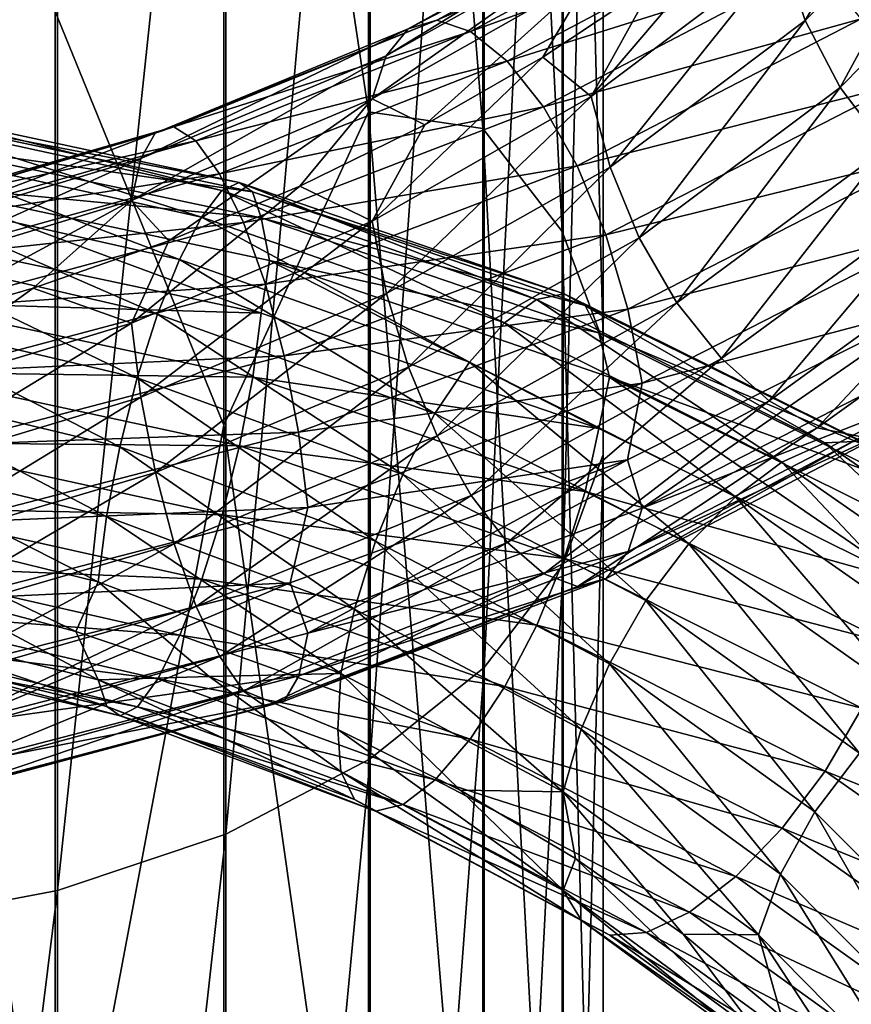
# Model space of a CAD drawing. Header units: metres. Extents: x -109 to 109, y -452 to 89.
# Tile 186 of 256: x 3 to 11, y -324 to -315. Entities that reach past the tile are written whole.
import ezdxf

# ---------------------------------------------------------------- set-up
doc = ezdxf.new("R2010")
doc.units = ezdxf.units.M
doc.layers.add('solid_K244270000C71_000_01', color=7, linetype='CONTINUOUS')

msp = doc.modelspace()

# ---------------------------------------------------------------- linework, layer by layer
at = {"layer": 'solid_K244270000C71_000_01'}
for points in [[(7.353192, -302.644073, 833.163818), (7.353192, -315.894531, 824.237427), (6.304805, -302.805511, 831.373291)], [(8.079568, -316.835663, 825.56073), (7.353192, -315.894531, 824.237427), (7.353192, -302.644073, 833.163818)], [(8.079568, -303.474945, 834.559021), (8.079568, -316.835663, 825.56073), (7.353192, -302.644073, 833.163818)], [(6.304805, -302.805511, 831.373291), (6.304805, -315.740631, 822.564941), (4.980319, -306.892273, 827.329834)], [(7.353192, -315.894531, 824.237427), (6.304805, -315.740631, 822.564941), (6.304805, -302.805511, 831.373291)], [(8.452125, -317.843811, 826.978333), (8.079568, -316.835663, 825.56073), (8.079568, -303.474945, 834.559021)], [(8.452125, -304.36496, 836.053589), (8.452125, -317.843811, 826.978333), (8.079568, -303.474945, 834.559021)], [(8.454546, -318.874817, 828.42804), (8.452125, -317.843811, 826.978333), (8.452125, -304.36496, 836.053589)], [(8.454546, -305.275177, 837.582031), (8.454546, -318.874817, 828.42804), (8.452125, -304.36496, 836.053589)], [(8.086726, -319.883545, 829.846436), (8.454546, -318.874817, 828.42804), (8.454546, -305.275177, 837.582031)], [(8.086726, -306.16571, 839.077454), (8.086726, -319.883545, 829.846436), (8.454546, -305.275177, 837.582031)], [(7.364774, -320.825806, 831.171387), (8.086726, -319.883545, 829.846436), (8.086726, -306.16571, 839.077454)], [(7.364774, -306.997559, 840.474304), (7.364774, -320.825806, 831.171387), (8.086726, -306.16571, 839.077454)], [(4.980319, -306.892273, 827.329834), (4.980319, -318.608978, 818.894531), (3.437735, -314.821381, 820.665344)], [(6.304805, -315.740631, 822.564941), (4.980319, -318.608978, 818.894531), (4.980319, -306.892273, 827.329834)], [(6.320303, -321.660339, 832.344849), (7.364774, -320.825806, 831.171387), (7.364774, -306.997559, 840.474304)], [(6.320303, -307.734314, 841.711487), (6.320303, -321.660339, 832.344849), (7.364774, -306.997559, 840.474304)], [(4.999055, -322.350616, 833.315491), (6.320303, -321.660339, 832.344849), (6.320303, -307.734314, 841.711487)], [(4.999055, -308.343719, 842.734863), (4.999055, -322.350616, 833.315491), (6.320303, -307.734314, 841.711487)], [(3.458888, -322.866394, 834.040771), (4.999055, -322.350616, 833.315491), (4.999055, -308.343719, 842.734863)], [(3.458888, -308.799072, 843.499451), (3.458888, -322.866394, 834.040771), (4.999055, -308.343719, 842.734863)], [(1.767249, -323.185089, 834.488892), (3.458888, -322.866394, 834.040771), (3.458888, -308.799072, 843.499451)], [(1.767249, -309.080414, 843.971924), (1.767249, -323.185089, 834.488892), (3.458888, -308.799072, 843.499451)], [(10.301637, -314.904724, 846.095886), (10.094054, -314.280579, 846.289795), (11.531868, -312.808899, 844.981628)], [(11.769019, -313.406952, 844.759827), (10.301637, -314.904724, 846.095886), (11.531868, -312.808899, 844.981628)], [(11.237995, -315.020721, 824.511719), (11.011544, -314.665314, 824.991943), (9.446282, -313.242859, 823.810303)], [(9.640544, -313.572449, 823.304749), (11.237995, -315.020721, 824.511719), (9.446282, -313.242859, 823.810303)], [(10.62425, -315.517029, 846.033264), (10.301637, -314.904724, 846.095886), (11.769019, -313.406952, 844.759827)], [(12.137587, -313.98114, 844.651062), (10.62425, -315.517029, 846.033264), (11.769019, -313.406952, 844.759827)], [(11.589932, -315.257385, 824.006348), (11.237995, -315.020721, 824.511719), (9.640544, -313.572449, 823.304749)], [(9.942454, -313.77121, 822.757202), (11.589932, -315.257385, 824.006348), (9.640544, -313.572449, 823.304749)], [(6.669603, -314.980682, 850.083252), (6.931845, -314.900635, 850.731873), (9.125213, -313.704041, 849.823975)], [(8.779992, -313.812683, 849.221802), (6.669603, -314.980682, 850.083252), (9.125213, -313.704041, 849.823975)], [(9.125213, -313.704041, 849.823975), (6.931845, -314.900635, 850.731873), (9.531363, -313.773834, 850.402466)], [(12.046418, -315.354156, 823.512329), (11.589932, -315.257385, 824.006348), (9.942454, -313.77121, 822.757202)], [(10.334051, -313.820282, 822.206604), (12.046418, -315.354156, 823.512329), (9.942454, -313.77121, 822.757202)], [(10.794352, -313.708466, 821.690063), (12.582991, -315.29715, 823.063782), (10.334051, -313.820282, 822.206604)], [(6.467667, -315.22876, 849.459534), (6.669603, -314.980682, 850.083252), (8.779992, -313.812683, 849.221802)], [(8.514159, -314.082001, 848.63501), (6.467667, -315.22876, 849.459534), (8.779992, -313.812683, 849.221802)], [(6.931845, -314.900635, 850.731873), (7.240372, -315.004852, 851.363831), (9.531363, -313.773834, 850.402466)], [(9.531363, -313.773834, 850.402466), (7.240372, -315.004852, 851.363831), (9.969407, -314.00885, 850.921997)], [(8.344761, -315.600861, 847.360046), (8.91316, -314.566925, 847.333008), (9.842113, -313.842285, 846.736023)], [(10.094054, -314.280579, 846.289795), (8.344761, -315.600861, 847.360046), (9.842113, -313.842285, 846.736023)], [(12.582991, -315.29715, 823.063782), (12.046418, -315.354156, 823.512329), (10.334051, -313.820282, 822.206604)], [(7.240372, -315.004852, 851.363831), (7.573126, -315.277832, 851.940002), (9.969407, -314.00885, 850.921997)], [(9.969407, -314.00885, 850.921997), (7.573126, -315.277832, 851.940002), (10.40761, -314.388062, 851.347839)], [(11.042701, -316.073303, 846.111877), (10.62425, -315.517029, 846.033264), (12.137587, -313.98114, 844.651062)], [(6.338089, -315.621552, 848.902588), (6.467667, -315.22876, 849.459534), (8.514159, -314.082001, 848.63501)], [(8.34358, -314.487457, 848.10321), (6.338089, -315.621552, 848.902588), (8.514159, -314.082001, 848.63501)], [(8.51637, -316.247345, 847.189575), (8.344761, -315.600861, 847.360046), (10.094054, -314.280579, 846.289795)], [(10.301637, -314.904724, 846.095886), (8.51637, -316.247345, 847.189575), (10.094054, -314.280579, 846.289795)], [(7.573126, -315.277832, 851.940002), (7.906001, -315.695831, 852.421448), (10.40761, -314.388062, 851.347839)], [(10.40761, -314.388062, 851.347839), (7.906001, -315.695831, 852.421448), (10.814235, -314.890137, 851.644897)], [(8.34358, -314.487457, 848.10321), (6.82056, -315.861115, 848.286194), (6.338089, -315.621552, 848.902588)], [(8.34358, -314.487457, 848.10321), (7.902206, -315.241943, 847.852173), (6.82056, -315.861115, 848.286194)], [(8.34358, -314.487457, 848.10321), (8.91316, -314.566925, 847.333008), (7.902206, -315.241943, 847.852173)], [(3.437735, -326.78891, 810.983521), (1.744606, -326.448486, 810.556824), (1.744606, -314.520386, 820.209717)], [(3.437735, -314.821381, 820.665344), (3.437735, -326.78891, 810.983521), (1.744606, -314.520386, 820.209717)], [(8.344761, -315.600861, 847.360046), (7.902206, -315.241943, 847.852173), (8.91316, -314.566925, 847.333008)], [(4.980319, -318.608978, 818.894531), (3.437735, -326.78891, 810.983521), (3.437735, -314.821381, 820.665344)], [(4.352857, -315.935822, 850.615234), (4.524007, -315.876709, 851.296936), (6.931845, -314.900635, 850.731873)], [(6.669603, -314.980682, 850.083252), (4.352857, -315.935822, 850.615234), (6.931845, -314.900635, 850.731873)], [(6.931845, -314.900635, 850.731873), (4.524007, -315.876709, 851.296936), (7.240372, -315.004852, 851.363831)], [(7.906001, -315.695831, 852.421448), (8.214889, -316.234863, 852.768921), (10.814235, -314.890137, 851.644897)], [(10.814235, -314.890137, 851.644897), (8.214889, -316.234863, 852.768921), (11.160169, -315.489136, 851.784607)], [(8.783075, -316.892273, 847.166016), (8.51637, -316.247345, 847.189575), (10.301637, -314.904724, 846.095886)], [(10.62425, -315.517029, 846.033264), (8.783075, -316.892273, 847.166016), (10.301637, -314.904724, 846.095886)], [(4.221065, -316.168213, 849.965027), (4.352857, -315.935822, 850.615234), (6.669603, -314.980682, 850.083252)], [(6.467667, -315.22876, 849.459534), (4.221065, -316.168213, 849.965027), (6.669603, -314.980682, 850.083252)], [(4.524007, -315.876709, 851.296936), (4.725364, -316.006104, 851.966858), (7.240372, -315.004852, 851.363831)], [(7.240372, -315.004852, 851.363831), (4.725364, -316.006104, 851.966858), (7.573126, -315.277832, 851.940002)], [(4.136497, -316.551514, 849.389954), (4.221065, -316.168213, 849.965027), (6.467667, -315.22876, 849.459534)], [(6.338089, -315.621552, 848.902588), (4.136497, -316.551514, 849.389954), (6.467667, -315.22876, 849.459534)], [(4.725364, -316.006104, 851.966858), (4.942533, -316.306702, 852.583008), (7.573126, -315.277832, 851.940002)], [(7.573126, -315.277832, 851.940002), (4.942533, -316.306702, 852.583008), (7.906001, -315.695831, 852.421448)], [(6.338986, -316.740143, 848.152344), (6.82056, -315.861115, 848.286194), (7.902206, -315.241943, 847.852173)], [(8.344761, -315.600861, 847.360046), (6.338986, -316.740143, 848.152344), (7.902206, -315.241943, 847.852173)], [(8.214889, -316.234863, 852.768921), (8.477672, -316.866516, 852.950195), (11.160169, -315.489136, 851.784607)], [(11.160169, -315.489136, 851.784607), (8.477672, -316.866516, 852.950195), (11.426873, -316.141724, 851.765808)], [(9.129008, -317.489594, 847.296936), (8.783075, -316.892273, 847.166016), (10.62425, -315.517029, 846.033264)], [(11.042701, -316.073303, 846.111877), (9.129008, -317.489594, 847.296936), (10.62425, -315.517029, 846.033264)], [(6.338089, -315.621552, 848.902588), (4.476405, -316.92041, 848.880859), (4.136497, -316.551514, 849.389954)], [(6.338089, -315.621552, 848.902588), (5.676255, -316.421051, 848.630005), (4.476405, -316.92041, 848.880859)], [(6.338089, -315.621552, 848.902588), (6.82056, -315.861115, 848.286194), (5.676255, -316.421051, 848.630005)], [(6.469346, -317.404388, 848.000183), (6.338986, -316.740143, 848.152344), (8.344761, -315.600861, 847.360046)], [(8.51637, -316.247345, 847.189575), (6.469346, -317.404388, 848.000183), (8.344761, -315.600861, 847.360046)], [(1.930018, -315.803253, 811.82782), (4.963176, -316.460968, 812.067383), (1.991756, -315.716034, 811.16687)], [(1.991756, -315.716034, 811.16687), (5.121941, -316.386047, 811.420654), (2.039355, -315.79364, 810.532959)], [(4.963176, -316.460968, 812.067383), (5.121941, -316.386047, 811.420654), (1.991756, -315.716034, 811.16687)], [(4.942533, -316.306702, 852.583008), (5.159781, -316.752838, 853.103699), (7.906001, -315.695831, 852.421448)], [(6.304805, -315.740631, 822.564941), (6.304805, -327.924957, 812.744202), (4.980319, -318.608978, 818.894531)], [(7.906001, -315.695831, 852.421448), (5.159781, -316.752838, 853.103699), (8.214889, -316.234863, 852.768921)], [(7.353192, -328.372864, 814.260071), (6.304805, -327.924957, 812.744202), (6.304805, -315.740631, 822.564941)], [(7.353192, -315.894531, 824.237427), (7.353192, -328.372864, 814.260071), (6.304805, -315.740631, 822.564941)], [(1.857447, -316.06012, 812.473267), (4.776556, -316.703705, 812.695435), (1.930018, -315.803253, 811.82782)], [(4.776556, -316.703705, 812.695435), (4.963176, -316.460968, 812.067383), (1.930018, -315.803253, 811.82782)], [(2.039355, -315.79364, 810.532959), (5.244345, -316.47348, 810.796875), (2.069982, -316.024719, 809.968567)], [(5.121941, -316.386047, 811.420654), (5.244345, -316.47348, 810.796875), (2.039355, -315.79364, 810.532959)], [(1.902582, -316.660461, 850.796326), (1.977389, -316.614044, 851.496887), (4.524007, -315.876709, 851.296936)], [(4.352857, -315.935822, 850.615234), (1.902582, -316.660461, 850.796326), (4.524007, -315.876709, 851.296936)], [(4.524007, -315.876709, 851.296936), (1.977389, -316.614044, 851.496887), (4.725364, -316.006104, 851.966858)], [(6.338986, -316.740143, 848.152344), (5.676255, -316.421051, 848.630005), (6.82056, -315.861115, 848.286194)], [(8.079568, -329.41806, 815.502869), (7.353192, -328.372864, 814.260071), (7.353192, -315.894531, 824.237427)], [(8.079568, -316.835663, 825.56073), (8.079568, -329.41806, 815.502869), (7.353192, -315.894531, 824.237427)], [(1.844977, -316.883209, 850.13092), (1.902582, -316.660461, 850.796326), (4.352857, -315.935822, 850.615234)], [(4.221065, -316.168213, 849.965027), (1.844977, -316.883209, 850.13092), (4.352857, -315.935822, 850.615234)], [(1.977389, -316.614044, 851.496887), (2.0654, -316.758545, 852.188171), (4.725364, -316.006104, 851.966858)], [(4.725364, -316.006104, 851.966858), (2.0654, -316.758545, 852.188171), (4.942533, -316.306702, 852.583008)], [(1.779241, -316.462067, 813.062866), (4.575443, -317.090668, 813.265625), (1.857447, -316.06012, 812.473267)], [(4.575443, -317.090668, 813.265625), (4.776556, -316.703705, 812.695435), (1.857447, -316.06012, 812.473267)], [(2.069982, -316.024719, 809.968567), (5.323105, -316.711243, 810.238159), (2.129618, -316.40567, 809.517212)], [(5.244345, -316.47348, 810.796875), (5.323105, -316.711243, 810.238159), (2.069982, -316.024719, 809.968567)], [(9.535634, -317.996674, 847.583618), (9.129008, -317.489594, 847.296936), (11.042701, -316.073303, 846.111877)], [(11.534567, -316.533264, 846.335571), (9.535634, -317.996674, 847.583618), (11.042701, -316.073303, 846.111877)], [(1.808013, -317.260498, 849.545166), (1.844977, -316.883209, 850.13092), (4.221065, -316.168213, 849.965027)], [(4.136497, -316.551514, 849.389954), (1.808013, -317.260498, 849.545166), (4.221065, -316.168213, 849.965027)], [(8.477672, -316.866516, 852.950195), (8.680271, -317.545654, 852.961853), (11.426873, -316.141724, 851.765808)], [(11.426873, -316.141724, 851.765808), (8.680271, -317.545654, 852.961853), (11.598482, -316.799652, 851.59491)], [(5.159781, -316.752838, 853.103699), (5.361374, -317.318634, 853.486633), (8.214889, -316.234863, 852.768921)], [(8.214889, -316.234863, 852.768921), (5.361374, -317.318634, 853.486633), (8.477672, -316.866516, 852.950195)], [(6.671945, -318.07547, 848.007263), (6.469346, -317.404388, 848.000183), (8.51637, -316.247345, 847.189575)], [(8.783075, -316.892273, 847.166016), (6.671945, -318.07547, 848.007263), (8.51637, -316.247345, 847.189575)], [(2.0654, -316.758545, 852.188171), (2.160322, -317.075562, 852.826721), (4.942533, -316.306702, 852.583008)], [(4.942533, -316.306702, 852.583008), (2.160322, -317.075562, 852.826721), (5.159781, -316.752838, 853.103699)], [(1.701063, -316.977356, 813.556458), (4.374403, -317.591125, 813.739258), (1.779241, -316.462067, 813.062866)], [(4.374403, -317.591125, 813.739258), (4.575443, -317.090668, 813.265625), (1.779241, -316.462067, 813.062866)], [(2.129618, -316.40567, 809.517212), (5.323647, -317.582001, 809.478943), (2.070193, -316.893738, 809.213745)], [(2.129618, -316.40567, 809.517212), (5.398501, -317.100861, 809.793762), (5.323647, -317.582001, 809.478943)], [(5.323105, -316.711243, 810.238159), (5.398501, -317.100861, 809.793762), (2.129618, -316.40567, 809.517212)], [(4.137083, -317.673248, 848.633911), (4.476405, -316.92041, 848.880859), (5.676255, -316.421051, 848.630005)], [(6.338986, -316.740143, 848.152344), (4.137083, -317.673248, 848.633911), (5.676255, -316.421051, 848.630005)], [(4.776556, -316.703705, 812.695435), (7.549151, -317.671753, 813.297424), (4.963176, -316.460968, 812.067383)], [(4.963176, -316.460968, 812.067383), (7.844096, -317.45639, 812.701294), (5.121941, -316.386047, 811.420654)], [(7.549151, -317.671753, 813.297424), (7.844096, -317.45639, 812.701294), (4.963176, -316.460968, 812.067383)], [(5.121941, -316.386047, 811.420654), (8.095018, -317.405396, 812.080627), (5.244345, -316.47348, 810.796875)], [(7.844096, -317.45639, 812.701294), (8.095018, -317.405396, 812.080627), (5.121941, -316.386047, 811.420654)], [(5.244345, -316.47348, 810.796875), (8.288473, -317.512085, 811.47583), (5.323105, -316.711243, 810.238159)], [(8.095018, -317.405396, 812.080627), (8.288473, -317.512085, 811.47583), (5.244345, -316.47348, 810.796875)], [(4.136497, -316.551514, 849.389954), (1.971328, -317.720154, 849.088013), (1.808013, -317.260498, 849.545166)], [(4.136497, -316.551514, 849.389954), (3.236579, -317.354553, 849.034485), (1.971328, -317.720154, 849.088013)], [(4.136497, -316.551514, 849.389954), (4.476405, -316.92041, 848.880859), (3.236579, -317.354553, 849.034485)], [(9.973837, -318.385925, 848.000244), (9.535634, -317.996674, 847.583618), (11.534567, -316.533264, 846.335571)], [(12.064629, -316.872772, 846.683105), (9.973837, -318.385925, 848.000244), (11.534567, -316.533264, 846.335571)], [(4.222161, -318.350159, 848.494263), (4.137083, -317.673248, 848.633911), (6.338986, -316.740143, 848.152344)], [(6.469346, -317.404388, 848.000183), (4.222161, -318.350159, 848.494263), (6.338986, -316.740143, 848.152344)], [(4.575443, -317.090668, 813.265625), (7.231301, -318.029846, 813.832397), (4.776556, -316.703705, 812.695435)], [(7.231301, -318.029846, 813.832397), (7.549151, -317.671753, 813.297424), (4.776556, -316.703705, 812.695435)], [(5.323105, -316.711243, 810.238159), (8.41295, -317.763245, 810.927856), (5.398501, -317.100861, 809.793762)], [(8.288473, -317.512085, 811.47583), (8.41295, -317.763245, 810.927856), (5.323105, -316.711243, 810.238159)], [(2.160322, -317.075562, 852.826721), (2.255279, -317.538361, 853.369202), (5.159781, -316.752838, 853.103699)], [(5.159781, -316.752838, 853.103699), (2.255279, -317.538361, 853.369202), (5.361374, -317.318634, 853.486633)], [(8.680271, -317.545654, 852.961853), (8.810631, -318.222382, 852.808594), (11.598482, -316.799652, 851.59491)], [(11.598482, -316.799652, 851.59491), (8.810631, -318.222382, 852.808594), (11.488463, -317.514099, 851.369934)], [(2.070193, -316.893738, 809.213745), (5.323647, -317.582001, 809.478943), (2.03975, -317.48468, 809.06427)], [(4.137083, -317.673248, 848.633911), (3.236579, -317.354553, 849.034485), (4.476405, -316.92041, 848.880859)], [(5.361374, -317.318634, 853.486633), (5.532877, -317.973816, 853.69696), (8.477672, -316.866516, 852.950195)], [(8.477672, -316.866516, 852.950195), (5.532877, -317.973816, 853.69696), (8.680271, -317.545654, 852.961853)], [(6.934729, -318.70578, 848.179443), (6.671945, -318.07547, 848.007263), (8.783075, -316.892273, 847.166016)], [(9.129008, -317.489594, 847.296936), (6.934729, -318.70578, 848.179443), (8.783075, -316.892273, 847.166016)], [(8.452125, -330.53772, 816.834167), (8.079568, -329.41806, 815.502869), (8.079568, -316.835663, 825.56073)], [(8.452125, -317.843811, 826.978333), (8.452125, -330.53772, 816.834167), (8.079568, -316.835663, 825.56073)], [(10.411881, -318.633331, 848.514038), (9.973837, -318.385925, 848.000244), (12.064629, -316.872772, 846.683105)], [(12.5945, -317.071503, 847.126587), (10.411881, -318.633331, 848.514038), (12.064629, -316.872772, 846.683105)], [(1.628578, -317.573914, 813.913452), (4.188002, -318.174042, 814.077332), (1.701063, -316.977356, 813.556458)], [(4.188002, -318.174042, 814.077332), (4.374403, -317.591125, 813.739258), (1.701063, -316.977356, 813.556458)], [(4.374403, -317.591125, 813.739258), (6.913566, -318.501862, 814.27002), (4.575443, -317.090668, 813.265625)], [(6.913566, -318.501862, 814.27002), (7.231301, -318.029846, 813.832397), (4.575443, -317.090668, 813.265625)], [(5.398501, -317.100861, 809.793762), (8.413806, -318.638428, 810.162048), (5.323647, -317.582001, 809.478943)], [(5.398501, -317.100861, 809.793762), (8.511023, -318.168427, 810.493958), (8.413806, -318.638428, 810.162048)], [(8.41295, -317.763245, 810.927856), (8.511023, -318.168427, 810.493958), (5.398501, -317.100861, 809.793762)], [(10.81803, -318.714569, 849.091919), (10.411881, -318.633331, 848.514038), (12.5945, -317.071503, 847.126587)], [(1.808269, -318.38324, 848.784668), (1.971328, -317.720154, 849.088013), (3.236579, -317.354553, 849.034485)], [(4.137083, -317.673248, 848.633911), (1.808269, -318.38324, 848.784668), (3.236579, -317.354553, 849.034485)], [(2.255279, -317.538361, 853.369202), (2.343392, -318.119843, 853.771667), (5.361374, -317.318634, 853.486633)], [(5.361374, -317.318634, 853.486633), (2.343392, -318.119843, 853.771667), (5.532877, -317.973816, 853.69696)], [(4.354385, -319.039978, 848.522644), (4.222161, -318.350159, 848.494263), (6.469346, -317.404388, 848.000183)], [(6.671945, -318.07547, 848.007263), (4.354385, -319.039978, 848.522644), (6.469346, -317.404388, 848.000183)], [(7.549151, -317.671753, 813.297424), (10.088351, -318.945831, 814.25354), (7.844096, -317.45639, 812.701294)], [(7.844096, -317.45639, 812.701294), (10.482503, -318.770264, 813.702698), (8.095018, -317.405396, 812.080627)], [(10.088351, -318.945831, 814.25354), (10.482503, -318.770264, 813.702698), (7.844096, -317.45639, 812.701294)], [(8.095018, -317.405396, 812.080627), (10.817824, -318.754242, 813.119202), (8.288473, -317.512085, 811.47583)], [(10.482503, -318.770264, 813.702698), (10.817824, -318.754242, 813.119202), (8.095018, -317.405396, 812.080627)], [(2.03975, -317.48468, 809.06427), (5.24536, -318.167786, 809.319885), (1.992307, -318.122955, 809.076538)], [(5.323647, -317.582001, 809.478943), (5.24536, -318.167786, 809.319885), (2.03975, -317.48468, 809.06427)], [(5.532877, -317.973816, 853.69696), (5.665102, -318.671997, 853.729797), (8.680271, -317.545654, 852.961853)], [(8.680271, -317.545654, 852.961853), (5.665102, -318.671997, 853.729797), (8.810631, -318.222382, 852.808594)], [(7.243616, -319.250732, 848.515808), (6.934729, -318.70578, 848.179443), (9.129008, -317.489594, 847.296936)], [(9.535634, -317.996674, 847.583618), (7.243616, -319.250732, 848.515808), (9.129008, -317.489594, 847.296936)], [(8.288473, -317.512085, 811.47583), (11.076348, -318.88913, 812.541504), (8.41295, -317.763245, 810.927856)], [(10.817824, -318.754242, 813.119202), (11.076348, -318.88913, 812.541504), (8.288473, -317.512085, 811.47583)], [(11.488463, -317.514099, 851.369934), (8.676813, -318.923767, 852.556213), (8.811528, -319.365723, 852.041748)], [(8.810631, -318.222382, 852.808594), (8.676813, -318.923767, 852.556213), (11.488463, -317.514099, 851.369934)], [(11.488463, -317.514099, 851.369934), (8.811528, -319.365723, 852.041748), (11.599664, -317.935211, 850.836975)], [(1.566966, -318.217133, 814.100952), (4.029563, -318.805817, 814.248169), (1.628578, -317.573914, 813.913452)], [(4.029563, -318.805817, 814.248169), (4.188002, -318.174042, 814.077332), (1.628578, -317.573914, 813.913452)], [(4.188002, -318.174042, 814.077332), (6.618966, -319.058868, 814.573975), (4.374403, -317.591125, 813.739258)], [(6.618966, -319.058868, 814.573975), (6.913566, -318.501862, 814.27002), (4.374403, -317.591125, 813.739258)], [(5.323647, -317.582001, 809.478943), (8.413806, -318.638428, 810.162048), (5.24536, -318.167786, 809.319885)], [(1.845456, -319.06723, 848.651428), (1.808269, -318.38324, 848.784668), (4.137083, -317.673248, 848.633911)], [(4.222161, -318.350159, 848.494263), (1.845456, -319.06723, 848.651428), (4.137083, -317.673248, 848.633911)], [(7.231301, -318.029846, 813.832397), (9.66359, -319.261932, 814.738403), (7.549151, -317.671753, 813.297424)], [(9.66359, -319.261932, 814.738403), (10.088351, -318.945831, 814.25354), (7.549151, -317.671753, 813.297424)], [(8.41295, -317.763245, 810.927856), (11.242693, -319.159912, 812.009033), (8.511023, -318.168427, 810.493958)], [(11.076348, -318.88913, 812.541504), (11.242693, -319.159912, 812.009033), (8.41295, -317.763245, 810.927856)], [(8.454546, -331.68277, 818.195679), (8.452125, -330.53772, 816.834167), (8.452125, -317.843811, 826.978333)], [(8.454546, -318.874817, 828.42804), (8.454546, -331.68277, 818.195679), (8.452125, -317.843811, 826.978333)], [(2.343392, -318.119843, 853.771667), (2.418355, -318.788696, 853.997803), (5.532877, -317.973816, 853.69696)], [(5.532877, -317.973816, 853.69696), (2.418355, -318.788696, 853.997803), (5.665102, -318.671997, 853.729797)], [(7.576491, -319.680084, 848.987122), (7.243616, -319.250732, 848.515808), (9.535634, -317.996674, 847.583618)], [(9.973837, -318.385925, 848.000244), (7.576491, -319.680084, 848.987122), (9.535634, -317.996674, 847.583618)], [(11.599664, -317.935211, 850.836975), (8.811528, -319.365723, 852.041748), (11.429085, -318.345551, 850.294739)], [(4.525889, -319.694031, 848.723694), (4.354385, -319.039978, 848.522644), (6.671945, -318.07547, 848.007263)], [(6.934729, -318.70578, 848.179443), (4.525889, -319.694031, 848.723694), (6.671945, -318.07547, 848.007263)], [(6.913566, -318.501862, 814.27002), (9.238983, -319.692749, 815.125061), (7.231301, -318.029846, 813.832397)], [(9.238983, -319.692749, 815.125061), (9.66359, -319.261932, 814.738403), (7.231301, -318.029846, 813.832397)], [(1.992307, -318.122955, 809.076538), (5.123356, -318.797424, 809.318665), (1.930695, -318.764801, 809.255859)], [(5.24536, -318.167786, 809.319885), (5.123356, -318.797424, 809.318665), (1.992307, -318.122955, 809.076538)], [(4.029563, -318.805817, 814.248169), (6.36856, -319.668945, 814.715027), (4.188002, -318.174042, 814.077332)], [(6.36856, -319.668945, 814.715027), (6.618966, -319.058868, 814.573975), (4.188002, -318.174042, 814.077332)], [(5.24536, -318.167786, 809.319885), (8.290077, -319.214874, 809.986145), (5.123356, -318.797424, 809.318665)], [(8.413806, -318.638428, 810.162048), (8.290077, -319.214874, 809.986145), (5.24536, -318.167786, 809.319885)], [(8.511023, -318.168427, 810.493958), (11.243837, -320.042084, 811.234497), (8.413806, -318.638428, 810.162048)], [(8.511023, -318.168427, 810.493958), (11.3518, -319.581482, 811.585205), (11.243837, -320.042084, 811.234497)], [(11.242693, -319.159912, 812.009033), (11.3518, -319.581482, 811.585205), (8.511023, -318.168427, 810.493958)], [(1.519523, -318.863617, 814.115601), (3.907559, -319.443542, 814.249329), (1.566966, -318.217133, 814.100952)], [(3.907559, -319.443542, 814.249329), (4.029563, -318.805817, 814.248169), (1.566966, -318.217133, 814.100952)], [(5.665102, -318.671997, 853.729797), (5.75018, -319.362091, 853.588562), (8.810631, -318.222382, 852.808594)], [(8.810631, -318.222382, 852.808594), (5.75018, -319.362091, 853.588562), (8.676813, -318.923767, 852.556213)], [(1.90325, -319.767792, 848.691223), (1.845456, -319.06723, 848.651428), (4.222161, -318.350159, 848.494263)], [(4.354385, -319.039978, 848.522644), (1.90325, -319.767792, 848.691223), (4.222161, -318.350159, 848.494263)], [(11.429085, -318.345551, 850.294739), (8.681951, -319.764313, 851.473633), (11.163251, -318.613403, 849.699036)], [(8.811528, -319.365723, 852.041748), (8.681951, -319.764313, 851.473633), (11.429085, -318.345551, 850.294739)], [(7.909245, -319.966797, 849.55658), (7.576491, -319.680084, 848.987122), (9.973837, -318.385925, 848.000244)], [(10.411881, -318.633331, 848.514038), (7.909245, -319.966797, 849.55658), (9.973837, -318.385925, 848.000244)], [(6.618966, -319.058868, 814.573975), (8.845292, -320.212158, 815.380798), (6.913566, -318.501862, 814.27002)], [(8.845292, -320.212158, 815.380798), (9.238983, -319.692749, 815.125061), (6.913566, -318.501862, 814.27002)], [(4.980319, -318.608978, 818.894531), (4.980319, -329.66275, 809.607544), (3.437735, -326.78891, 810.983521)], [(6.304805, -327.924957, 812.744202), (4.980319, -329.66275, 809.607544), (4.980319, -318.608978, 818.894531)], [(8.217772, -320.083466, 850.187317), (7.909245, -319.966797, 849.55658), (10.411881, -318.633331, 848.514038)], [(10.81803, -318.714569, 849.091919), (8.217772, -320.083466, 850.187317), (10.411881, -318.633331, 848.514038)], [(11.163251, -318.613403, 849.699036), (8.480014, -320.011261, 850.840698), (10.81803, -318.714569, 849.091919)], [(8.681951, -319.764313, 851.473633), (8.480014, -320.011261, 850.840698), (11.163251, -318.613403, 849.699036)], [(2.418355, -318.788696, 853.997803), (2.476148, -319.497803, 854.041931), (5.665102, -318.671997, 853.729797)], [(5.665102, -318.671997, 853.729797), (2.476148, -319.497803, 854.041931), (5.75018, -319.362091, 853.588562)], [(4.727482, -320.266388, 849.095093), (4.525889, -319.694031, 848.723694), (6.934729, -318.70578, 848.179443)], [(7.243616, -319.250732, 848.515808), (4.727482, -320.266388, 849.095093), (6.934729, -318.70578, 848.179443)], [(8.480014, -320.011261, 850.840698), (8.217772, -320.083466, 850.187317), (10.81803, -318.714569, 849.091919)], [(8.413806, -318.638428, 810.162048), (11.243837, -320.042084, 811.234497), (8.290077, -319.214874, 809.986145)], [(1.930695, -318.764801, 809.255859), (4.964918, -319.427643, 809.481384), (1.858209, -319.367401, 809.600891)], [(5.123356, -318.797424, 809.318665), (4.964918, -319.427643, 809.481384), (1.930695, -318.764801, 809.255859)], [(3.907559, -319.443542, 814.249329), (6.175738, -320.290405, 814.692505), (4.029563, -318.805817, 814.248169)], [(6.175738, -320.290405, 814.692505), (6.36856, -319.668945, 814.715027), (4.029563, -318.805817, 814.248169)], [(5.123356, -318.797424, 809.318665), (8.097255, -319.8284, 809.960938), (4.964918, -319.427643, 809.481384)], [(8.290077, -319.214874, 809.986145), (8.097255, -319.8284, 809.960938), (5.123356, -318.797424, 809.318665)], [(10.088351, -318.945831, 814.25354), (12.317123, -320.496399, 815.525269), (10.482503, -318.770264, 813.702698)], [(10.482503, -318.770264, 813.702698), (12.798354, -320.371918, 815.031677), (10.817824, -318.754242, 813.119202)], [(12.317123, -320.496399, 815.525269), (12.798354, -320.371918, 815.031677), (10.482503, -318.770264, 813.702698)], [(1.48908, -319.467285, 813.961853), (3.829273, -320.041748, 814.086304), (1.519523, -318.863617, 814.115601)], [(3.829273, -320.041748, 814.086304), (3.907559, -319.443542, 814.249329), (1.519523, -318.863617, 814.115601)], [(8.086726, -332.80304, 819.52771), (8.454546, -331.68277, 818.195679), (8.454546, -318.874817, 828.42804)], [(8.086726, -319.883545, 829.846436), (8.086726, -332.80304, 819.52771), (8.454546, -318.874817, 828.42804)], [(8.676813, -318.923767, 852.556213), (5.587463, -320.051544, 853.310547), (5.750766, -320.510437, 852.814575)], [(5.75018, -319.362091, 853.588562), (5.587463, -320.051544, 853.310547), (8.676813, -318.923767, 852.556213)], [(8.676813, -318.923767, 852.556213), (5.750766, -320.510437, 852.814575), (8.811528, -319.365723, 852.041748)], [(9.66359, -319.261932, 814.738403), (11.798523, -320.758698, 815.94696), (10.088351, -318.945831, 814.25354)], [(11.798523, -320.758698, 815.94696), (12.317123, -320.496399, 815.525269), (10.088351, -318.945831, 814.25354)], [(1.978212, -320.435608, 848.907959), (1.90325, -319.767792, 848.691223), (4.354385, -319.039978, 848.522644)], [(4.525889, -319.694031, 848.723694), (1.978212, -320.435608, 848.907959), (4.354385, -319.039978, 848.522644)], [(6.36856, -319.668945, 814.715027), (8.510662, -320.790924, 815.479858), (6.618966, -319.058868, 814.573975)], [(8.510662, -320.790924, 815.479858), (8.845292, -320.212158, 815.380798), (6.618966, -319.058868, 814.573975)], [(4.944729, -320.724854, 849.604919), (4.727482, -320.266388, 849.095093), (7.243616, -319.250732, 848.515808)], [(7.576491, -319.680084, 848.987122), (4.944729, -320.724854, 849.604919), (7.243616, -319.250732, 848.515808)], [(8.290077, -319.214874, 809.986145), (11.078491, -320.605164, 811.034973), (8.097255, -319.8284, 809.960938)], [(11.243837, -320.042084, 811.234497), (11.078491, -320.605164, 811.034973), (8.290077, -319.214874, 809.986145)], [(9.238983, -319.692749, 815.125061), (11.280109, -321.136719, 816.269226), (9.66359, -319.261932, 814.738403)], [(11.280109, -321.136719, 816.269226), (11.798523, -320.758698, 815.94696), (9.66359, -319.261932, 814.738403)], [(1.858209, -319.367401, 809.600891), (4.778516, -320.016266, 809.807739), (1.780032, -319.894318, 810.08197)], [(4.964918, -319.427643, 809.481384), (4.778516, -320.016266, 809.807739), (1.858209, -319.367401, 809.600891)], [(2.476148, -319.497803, 854.041931), (2.513335, -320.195374, 853.906799), (5.75018, -319.362091, 853.588562)], [(5.75018, -319.362091, 853.588562), (2.513335, -320.195374, 853.906799), (5.587463, -320.051544, 853.310547)], [(3.829273, -320.041748, 814.086304), (6.052009, -320.878632, 814.513123), (3.907559, -319.443542, 814.249329)], [(6.052009, -320.878632, 814.513123), (6.175738, -320.290405, 814.692505), (3.907559, -319.443542, 814.249329)], [(4.964918, -319.427643, 809.481384), (7.846849, -320.436676, 810.094055), (4.778516, -320.016266, 809.807739)], [(8.097255, -319.8284, 809.960938), (7.846849, -320.436676, 810.094055), (4.964918, -319.427643, 809.481384)], [(8.811528, -319.365723, 852.041748), (5.750766, -320.510437, 852.814575), (8.681951, -319.764313, 851.473633)], [(1.48908, -319.467285, 813.961853), (2.372401, -320.162903, 813.658752), (3.626171, -320.495697, 813.749451)], [(1.48908, -319.467285, 813.961853), (3.626171, -320.495697, 813.749451), (3.829273, -320.041748, 814.086304)], [(2.066326, -321.024048, 849.298523), (1.978212, -320.435608, 848.907959), (4.525889, -319.694031, 848.723694)], [(4.727482, -320.266388, 849.095093), (2.066326, -321.024048, 849.298523), (4.525889, -319.694031, 848.723694)], [(5.161899, -321.0401, 850.213745), (4.944729, -320.724854, 849.604919), (7.576491, -319.680084, 848.987122)], [(7.909245, -319.966797, 849.55658), (5.161899, -321.0401, 850.213745), (7.576491, -319.680084, 848.987122)], [(6.175738, -320.290405, 814.692505), (8.252983, -321.388947, 815.423889), (6.36856, -319.668945, 814.715027)], [(8.252983, -321.388947, 815.423889), (8.510662, -320.790924, 815.479858), (6.36856, -319.668945, 814.715027)], [(8.845292, -320.212158, 815.380798), (10.799442, -321.608032, 816.464111), (9.238983, -319.692749, 815.125061)], [(10.799442, -321.608032, 816.464111), (11.280109, -321.136719, 816.269226), (9.238983, -319.692749, 815.125061)], [(8.681951, -319.764313, 851.473633), (5.666198, -320.900208, 852.227844), (8.480014, -320.011261, 850.840698)], [(5.750766, -320.510437, 852.814575), (5.666198, -320.900208, 852.227844), (8.681951, -319.764313, 851.473633)], [(1.780032, -319.894318, 810.08197), (4.577476, -320.527893, 810.269287), (1.701826, -320.310303, 810.661804)], [(4.778516, -320.016266, 809.807739), (4.577476, -320.527893, 810.269287), (1.780032, -319.894318, 810.08197)], [(7.364774, -333.849518, 820.771973), (8.086726, -332.80304, 819.52771), (8.086726, -319.883545, 829.846436)], [(7.364774, -320.825806, 831.171387), (7.364774, -333.849518, 820.771973), (8.086726, -319.883545, 829.846436)], [(8.097255, -319.8284, 809.960938), (10.820812, -321.195557, 810.976074), (7.846849, -320.436676, 810.094055)], [(11.078491, -320.605164, 811.034973), (10.820812, -321.195557, 810.976074), (8.097255, -319.8284, 809.960938)], [(5.363256, -321.182678, 850.881897), (5.161899, -321.0401, 850.213745), (7.909245, -319.966797, 849.55658)], [(8.217772, -320.083466, 850.187317), (5.363256, -321.182678, 850.881897), (7.909245, -319.966797, 849.55658)], [(5.587463, -320.051544, 853.310547), (2.328839, -320.868195, 853.60022), (2.513591, -321.345764, 853.127563)], [(2.513335, -320.195374, 853.906799), (2.328839, -320.868195, 853.60022), (5.587463, -320.051544, 853.310547)], [(5.587463, -320.051544, 853.310547), (2.513591, -321.345764, 853.127563), (5.750766, -320.510437, 852.814575)], [(3.829273, -320.041748, 814.086304), (3.626171, -320.495697, 813.749451), (4.848022, -320.906006, 813.928772)], [(3.829273, -320.041748, 814.086304), (4.848022, -320.906006, 813.928772), (6.052009, -320.878632, 814.513123)], [(4.778516, -320.016266, 809.807739), (7.552249, -320.998718, 810.386841), (4.577476, -320.527893, 810.269287)], [(7.846849, -320.436676, 810.094055), (7.552249, -320.998718, 810.386841), (4.778516, -320.016266, 809.807739)], [(8.480014, -320.011261, 850.840698), (5.534406, -321.131683, 851.568237), (8.217772, -320.083466, 850.187317)], [(5.666198, -320.900208, 852.227844), (5.534406, -321.131683, 851.568237), (8.480014, -320.011261, 850.840698)], [(1.48929, -320.361633, 813.185059), (3.829815, -320.93689, 813.305908), (2.372401, -320.162903, 813.658752)], [(3.829815, -320.93689, 813.305908), (3.626171, -320.495697, 813.749451), (2.372401, -320.162903, 813.658752)], [(5.534406, -321.131683, 851.568237), (5.363256, -321.182678, 850.881897), (8.217772, -320.083466, 850.187317)], [(8.510662, -320.790924, 815.479858), (10.390883, -322.14679, 816.510315), (8.845292, -320.212158, 815.380798)], [(10.390883, -322.14679, 816.510315), (10.799442, -321.608032, 816.464111), (8.845292, -320.212158, 815.380798)], [(1.701826, -320.310303, 810.661804), (4.376364, -320.928406, 810.830078), (1.629255, -320.579865, 811.302917)], [(4.577476, -320.527893, 810.269287), (4.376364, -320.928406, 810.830078), (1.701826, -320.310303, 810.661804)], [(2.161282, -321.499664, 849.829712), (2.066326, -321.024048, 849.298523), (4.727482, -320.266388, 849.095093)], [(4.944729, -320.724854, 849.604919), (2.161282, -321.499664, 849.829712), (4.727482, -320.266388, 849.095093)], [(6.052009, -320.878632, 814.513123), (8.087637, -321.963013, 815.22168), (6.175738, -320.290405, 814.692505)], [(8.087637, -321.963013, 815.22168), (8.252983, -321.388947, 815.423889), (6.175738, -320.290405, 814.692505)], [(3.908574, -321.180237, 812.735413), (3.829815, -320.93689, 813.305908), (1.48929, -320.361633, 813.185059)], [(1.519917, -320.598633, 812.608704), (3.908574, -321.180237, 812.735413), (1.48929, -320.361633, 813.185059)], [(7.846849, -320.436676, 810.094055), (10.486182, -321.772186, 811.067383), (7.552249, -320.998718, 810.386841)], [(10.820812, -321.195557, 810.976074), (10.486182, -321.772186, 811.067383), (7.846849, -320.436676, 810.094055)], [(5.750766, -320.510437, 852.814575), (2.513591, -321.345764, 853.127563), (5.666198, -320.900208, 852.227844)], [(3.829815, -320.93689, 813.305908), (4.848022, -320.906006, 813.928772), (3.626171, -320.495697, 813.749451)], [(4.030978, -321.266357, 812.103333), (3.908574, -321.180237, 812.735413), (1.519917, -320.598633, 812.608704)], [(1.567516, -320.67511, 811.96637), (4.030978, -321.266357, 812.103333), (1.519917, -320.598633, 812.608704)], [(1.629255, -320.579865, 811.302917), (4.189744, -321.183533, 811.453979), (1.567516, -320.67511, 811.96637)], [(4.376364, -320.928406, 810.830078), (4.189744, -321.183533, 811.453979), (1.629255, -320.579865, 811.302917)], [(4.577476, -320.527893, 810.269287), (7.234514, -321.481079, 810.812988), (4.376364, -320.928406, 810.830078)], [(7.552249, -320.998718, 810.386841), (7.234514, -321.481079, 810.812988), (4.577476, -320.527893, 810.269287)], [(4.189744, -321.183533, 811.453979), (4.030978, -321.266357, 812.103333), (1.567516, -320.67511, 811.96637)], [(2.256204, -321.831909, 850.460571), (2.161282, -321.499664, 849.829712), (4.944729, -320.724854, 849.604919)], [(5.161899, -321.0401, 850.213745), (2.256204, -321.831909, 850.460571), (4.944729, -320.724854, 849.604919)], [(8.252983, -321.388947, 815.423889), (10.076277, -322.714905, 816.412292), (8.510662, -320.790924, 815.479858)], [(10.076277, -322.714905, 816.412292), (10.390883, -322.14679, 816.510315), (8.510662, -320.790924, 815.479858)], [(6.052009, -320.878632, 814.513123), (4.848022, -320.906006, 813.928772), (6.02437, -321.390625, 814.193115)], [(6.052009, -320.878632, 814.513123), (6.02437, -321.390625, 814.193115), (7.144141, -321.946808, 814.538818)], [(6.052009, -320.878632, 814.513123), (7.144141, -321.946808, 814.538818), (8.087637, -321.963013, 815.22168)], [(6.320303, -334.776367, 821.874023), (7.364774, -333.849518, 820.771973), (7.364774, -320.825806, 831.171387)], [(6.320303, -321.660339, 832.344849), (6.320303, -334.776367, 821.874023), (7.364774, -320.825806, 831.171387)], [(5.666198, -320.900208, 852.227844), (2.476627, -321.729889, 852.529846), (5.534406, -321.131683, 851.568237)], [(2.513591, -321.345764, 853.127563), (2.476627, -321.729889, 852.529846), (5.666198, -320.900208, 852.227844)], [(3.829815, -320.93689, 813.305908), (6.052866, -321.77655, 813.727478), (4.848022, -320.906006, 813.928772)], [(6.177342, -322.032654, 813.168274), (6.052866, -321.77655, 813.727478), (3.829815, -320.93689, 813.305908)], [(3.908574, -321.180237, 812.735413), (6.177342, -322.032654, 813.168274), (3.829815, -320.93689, 813.305908)], [(4.376364, -320.928406, 810.830078), (6.916664, -321.851898, 811.339233), (4.189744, -321.183533, 811.453979)], [(7.234514, -321.481079, 810.812988), (6.916664, -321.851898, 811.339233), (4.376364, -320.928406, 810.830078)], [(6.052866, -321.77655, 813.727478), (6.02437, -321.390625, 814.193115), (4.848022, -320.906006, 813.928772)], [(2.344215, -321.98996, 851.149841), (2.256204, -321.831909, 850.460571), (5.161899, -321.0401, 850.213745)], [(5.363256, -321.182678, 850.881897), (2.344215, -321.98996, 851.149841), (5.161899, -321.0401, 850.213745)], [(7.552249, -320.998718, 810.386841), (10.092491, -322.295715, 811.312622), (7.234514, -321.481079, 810.812988)], [(10.486182, -321.772186, 811.067383), (10.092491, -322.295715, 811.312622), (7.552249, -320.998718, 810.386841)], [(5.534406, -321.131683, 851.568237), (2.419022, -321.951843, 851.854919), (5.363256, -321.182678, 850.881897)], [(2.476627, -321.729889, 852.529846), (2.419022, -321.951843, 851.854919), (5.534406, -321.131683, 851.568237)], [(2.419022, -321.951843, 851.854919), (2.344215, -321.98996, 851.149841), (5.363256, -321.182678, 850.881897)], [(6.370796, -322.137756, 812.555298), (6.177342, -322.032654, 813.168274), (3.908574, -321.180237, 812.735413)], [(4.030978, -321.266357, 812.103333), (6.370796, -322.137756, 812.555298), (3.908574, -321.180237, 812.735413)], [(4.189744, -321.183533, 811.453979), (6.621718, -322.079071, 811.931824), (4.030978, -321.266357, 812.103333)], [(6.916664, -321.851898, 811.339233), (6.621718, -322.079071, 811.931824), (4.189744, -321.183533, 811.453979)], [(10.820812, -321.195557, 810.976074), (13.211405, -322.866333, 812.323486), (10.486182, -321.772186, 811.067383)], [(6.621718, -322.079071, 811.931824), (6.370796, -322.137756, 812.555298), (4.030978, -321.266357, 812.103333)], [(8.088781, -322.865509, 814.429321), (7.144141, -321.946808, 814.538818), (6.02437, -321.390625, 814.193115)], [(6.052866, -321.77655, 813.727478), (8.088781, -322.865509, 814.429321), (6.02437, -321.390625, 814.193115)], [(8.087637, -321.963013, 815.22168), (9.874401, -323.270935, 816.181458), (8.252983, -321.388947, 815.423889)], [(9.874401, -323.270935, 816.181458), (10.076277, -322.714905, 816.412292), (8.252983, -321.388947, 815.423889)], [(7.234514, -321.481079, 810.812988), (9.667884, -322.735657, 811.688843), (6.916664, -321.851898, 811.339233)], [(10.092491, -322.295715, 811.312622), (9.667884, -322.735657, 811.688843), (7.234514, -321.481079, 810.812988)], [(10.390883, -322.14679, 816.510315), (11.950897, -323.703918, 817.765808), (10.799442, -321.608032, 816.464111)], [(4.999055, -335.542969, 822.785583), (6.320303, -334.776367, 821.874023), (6.320303, -321.660339, 832.344849)], [(4.999055, -322.350616, 833.315491), (4.999055, -335.542969, 822.785583), (6.320303, -321.660339, 832.344849)], [(8.255126, -323.14035, 813.886292), (8.088781, -322.865509, 814.429321), (6.052866, -321.77655, 813.727478)], [(6.177342, -322.032654, 813.168274), (8.255126, -323.14035, 813.886292), (6.052866, -321.77655, 813.727478)], [(10.486182, -321.772186, 811.067383), (12.802846, -323.402496, 812.362183), (10.092491, -322.295715, 811.312622)], [(13.211405, -322.866333, 812.323486), (12.802846, -323.402496, 812.362183), (10.486182, -321.772186, 811.067383)], [(6.916664, -321.851898, 811.339233), (9.243123, -323.063293, 812.166016), (6.621718, -322.079071, 811.931824)], [(9.667884, -322.735657, 811.688843), (9.243123, -323.063293, 812.166016), (6.916664, -321.851898, 811.339233)], [(8.088781, -322.865509, 814.429321), (8.199761, -322.572601, 814.962585), (7.144141, -321.946808, 814.538818)], [(8.087637, -321.963013, 815.22168), (7.144141, -321.946808, 814.538818), (8.199761, -322.572601, 814.962585)], [(8.087637, -321.963013, 815.22168), (8.199761, -322.572601, 814.962585), (9.184708, -323.265411, 815.460083)], [(8.087637, -321.963013, 815.22168), (9.184708, -323.265411, 815.460083), (9.874401, -323.270935, 816.181458)], [(8.51365, -323.273285, 813.30072), (8.255126, -323.14035, 813.886292), (6.177342, -322.032654, 813.168274)], [(6.370796, -322.137756, 812.555298), (8.51365, -323.273285, 813.30072), (6.177342, -322.032654, 813.168274)], [(6.621718, -322.079071, 811.931824), (8.848971, -323.249817, 812.714111), (6.370796, -322.137756, 812.555298)], [(8.848971, -323.249817, 812.714111), (8.51365, -323.273285, 813.30072), (6.370796, -322.137756, 812.555298)], [(9.243123, -323.063293, 812.166016), (8.848971, -323.249817, 812.714111), (6.621718, -322.079071, 811.931824)], [(10.076277, -322.714905, 816.412292), (11.589058, -324.236572, 817.618469), (10.390883, -322.14679, 816.510315)], [(11.589058, -324.236572, 817.618469), (11.950897, -323.703918, 817.765808), (10.390883, -322.14679, 816.510315)], [(10.092491, -322.295715, 811.312622), (12.322179, -323.876801, 812.547546), (9.667884, -322.735657, 811.688843)], [(12.802846, -323.402496, 812.362183), (12.322179, -323.876801, 812.547546), (10.092491, -322.295715, 811.312622)], [(3.458888, -336.115814, 823.466675), (4.999055, -335.542969, 822.785583), (4.999055, -322.350616, 833.315491)], [(3.458888, -322.866394, 834.040771), (3.458888, -336.115814, 823.466675), (4.999055, -322.350616, 833.315491)], [(8.088781, -322.865509, 814.429321), (9.875799, -324.179657, 815.38092), (8.199761, -322.572601, 814.962585)], [(9.875799, -324.179657, 815.38092), (9.184708, -323.265411, 815.460083), (8.199761, -322.572601, 814.962585)], [(9.667884, -322.735657, 811.688843), (11.803765, -324.26239, 812.860596), (9.243123, -323.063293, 812.166016)], [(12.322179, -323.876801, 812.547546), (11.803765, -324.26239, 812.860596), (9.667884, -322.735657, 811.688843)], [(9.874401, -323.270935, 816.181458), (11.356874, -324.771271, 817.354126), (10.076277, -322.714905, 816.412292)], [(11.356874, -324.771271, 817.354126), (11.589058, -324.236572, 817.618469), (10.076277, -322.714905, 816.412292)], [(1.767249, -336.469757, 823.887512), (3.458888, -336.115814, 823.466675), (3.458888, -322.866394, 834.040771)], [(1.767249, -323.185089, 834.488892), (1.767249, -336.469757, 823.887512), (3.458888, -322.866394, 834.040771)], [(10.078893, -324.478668, 814.858582), (9.875799, -324.179657, 815.38092), (8.088781, -322.865509, 814.429321)], [(8.255126, -323.14035, 813.886292), (10.078893, -324.478668, 814.858582), (8.088781, -322.865509, 814.429321)], [(9.243123, -323.063293, 812.166016), (11.285164, -324.53476, 813.27594), (8.848971, -323.249817, 812.714111)], [(11.803765, -324.26239, 812.860596), (11.285164, -324.53476, 813.27594), (9.243123, -323.063293, 812.166016)], [(10.394531, -324.647369, 814.307617), (10.078893, -324.478668, 814.858582), (8.255126, -323.14035, 813.886292)], [(8.51365, -323.273285, 813.30072), (10.394531, -324.647369, 814.307617), (8.255126, -323.14035, 813.886292)], [(8.848971, -323.249817, 812.714111), (10.803934, -324.669098, 813.7677), (8.51365, -323.273285, 813.30072)], [(10.803934, -324.669098, 813.7677), (10.394531, -324.647369, 814.307617), (8.51365, -323.273285, 813.30072)], [(11.285164, -324.53476, 813.27594), (10.803934, -324.669098, 813.7677), (8.848971, -323.249817, 812.714111)], [(9.875799, -324.179657, 815.38092), (10.085749, -324.017578, 816.023438), (9.184708, -323.265411, 815.460083)], [(9.874401, -323.270935, 816.181458), (9.184708, -323.265411, 815.460083), (10.085749, -324.017578, 816.023438)], [(9.874401, -323.270935, 816.181458), (10.085749, -324.017578, 816.023438), (10.892557, -324.822052, 816.644958)], [(9.874401, -323.270935, 816.181458), (10.892557, -324.822052, 816.644958), (11.356874, -324.771271, 817.354126)]]:
    msp.add_3dface(points, dxfattribs=at)

doc.saveas('drawing.dxf')
